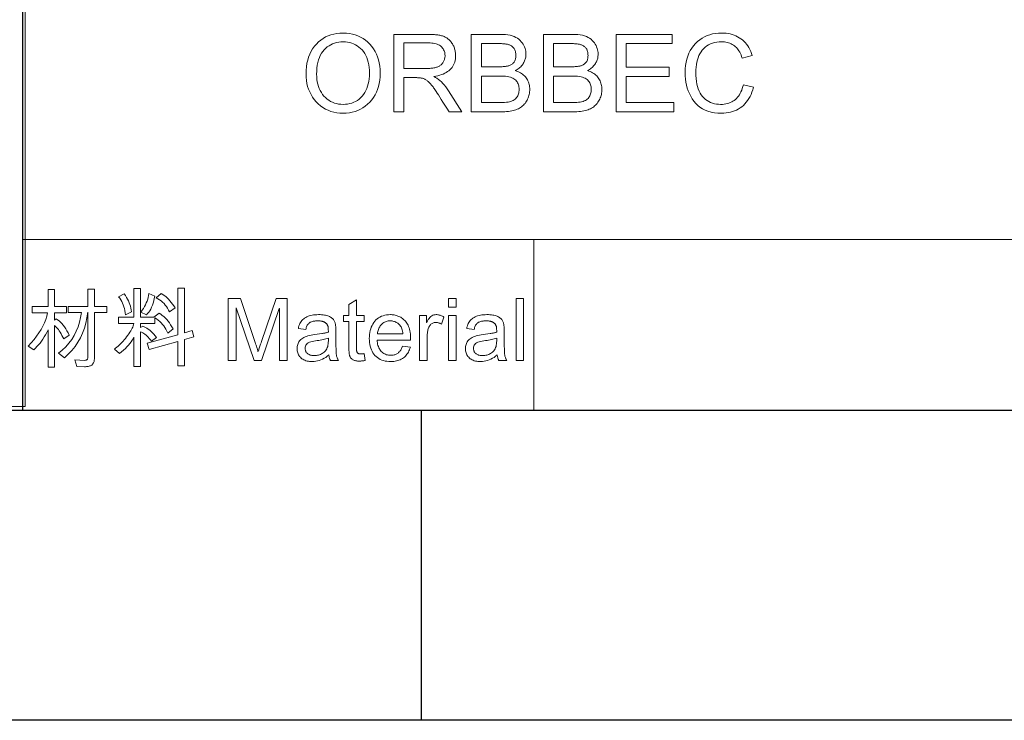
# Model space of a CAD drawing. Header units: millimetres. Extents: x 3489 to 4105, y -1201 to -766.
# Tile 4 of 55: x 3777 to 3843, y -1201 to -1154. Entities that reach past the tile are written whole.
import ezdxf

# ---------------------------------------------------------------- set-up
doc = ezdxf.new("R2010")
doc.units = ezdxf.units.MM

msp = doc.modelspace()

# ---------------------------------------------------------------- linework, layer by layer
at = {"color": 7, "lineweight": 25}
for p, q in [((3777.529, -1180.322), (3777.529, -1111.893)), ((3510.097, -1180.322), (4084.422, -1180.322)), ((4105.158, -1201.058), (3489.361, -1201.058))]:
    msp.add_line(p, q, dxfattribs=at)
at = {"color": 7, "lineweight": 13}
for p, q in [((3777.694, -1116.909), (3777.694, -1180.074)), ((3777.529, -1134.703), (3777.529, -1180.322)), ((3777.529, -1168.917), (4084.422, -1168.917)), ((3692.885, -1180.074), (3777.694, -1180.074)), ((3777.529, -1180.322), (4084.422, -1180.322)), ((3777.529, -1180.322), (4084.422, -1180.322))]:
    msp.add_line(p, q, dxfattribs=at)
at = {"color": 3, "lineweight": 13, "ltscale": 0.0125}
for p, q in [((3777.529, -1158.86), (3777.529, -1157.824)), ((3777.529, -1170.308), (3777.529, -1169.271))]:
    msp.add_line(p, q, dxfattribs=at)
at = {"color": 7, "lineweight": 13, "ltscale": 0.1375}
msp.add_line((3811.743, -1168.917), (3811.743, -1180.322), dxfattribs=at)
at = {"color": 7, "lineweight": 25, "ltscale": 0.25}
msp.add_line((3804.219, -1180.34), (3804.219, -1201.076), dxfattribs=at)
at = {"color": 7, "lineweight": 13}
for points in [[(3798.985, -1155.095), (3799.199, -1155.103), (3799.405, -1155.125), (3799.603, -1155.162), (3799.793, -1155.214), (3799.975, -1155.28), (3800.15, -1155.361), (3800.316, -1155.458), (3800.474, -1155.568), (3800.625, -1155.694), (3800.767, -1155.834), (3800.899, -1155.987), (3801.017, -1156.149), (3801.121, -1156.32), (3801.211, -1156.501), (3801.287, -1156.691), (3801.35, -1156.891), (3801.398, -1157.1), (3801.433, -1157.318), (3801.454, -1157.546), (3801.461, -1157.783), (3801.454, -1158.019), (3801.433, -1158.246), (3801.398, -1158.464), (3801.349, -1158.672), (3801.286, -1158.871), (3801.21, -1159.06), (3801.119, -1159.24), (3801.015, -1159.41), (3800.896, -1159.571), (3800.764, -1159.722), (3800.621, -1159.862), (3800.47, -1159.987), (3800.311, -1160.097), (3800.145, -1160.192), (3799.971, -1160.273), (3799.789, -1160.339), (3799.6, -1160.39), (3799.403, -1160.427), (3799.198, -1160.449), (3798.985, -1160.456), (3798.765, -1160.449), (3798.554, -1160.426), (3798.352, -1160.388), (3798.159, -1160.335), (3797.974, -1160.266), (3797.798, -1160.182), (3797.631, -1160.084), (3797.472, -1159.97), (3797.323, -1159.84), (3797.182, -1159.696), (3797.052, -1159.541), (3796.936, -1159.378), (3796.834, -1159.21), (3796.745, -1159.034), (3796.67, -1158.852), (3796.608, -1158.663), (3796.561, -1158.467), (3796.527, -1158.264), (3796.506, -1158.055), (3796.499, -1157.839), (3796.506, -1157.59), (3796.527, -1157.351), (3796.561, -1157.122), (3796.61, -1156.905), (3796.672, -1156.699), (3796.748, -1156.503), (3796.838, -1156.318), (3796.942, -1156.144), (3797.059, -1155.981), (3797.191, -1155.829), (3797.333, -1155.69), (3797.484, -1155.565), (3797.642, -1155.455), (3797.81, -1155.36), (3797.985, -1155.279), (3798.168, -1155.213), (3798.36, -1155.161), (3798.56, -1155.125), (3798.769, -1155.103)], [(3806.942, -1160.368), (3806.079, -1160.368), (3805.93, -1160.133), (3805.792, -1159.916), (3805.667, -1159.719), (3805.553, -1159.54), (3805.451, -1159.38), (3805.361, -1159.239), (3805.282, -1159.118), (3805.215, -1159.014), (3805.16, -1158.93), (3805.117, -1158.865), (3805.079, -1158.81), (3805.041, -1158.756), (3805.003, -1158.704), (3804.964, -1158.654), (3804.925, -1158.605), (3804.885, -1158.558), (3804.845, -1158.513), (3804.805, -1158.469), (3804.764, -1158.427), (3804.723, -1158.386), (3804.681, -1158.347), (3804.641, -1158.312), (3804.601, -1158.279), (3804.561, -1158.249), (3804.522, -1158.223), (3804.483, -1158.199), (3804.445, -1158.178), (3804.407, -1158.16), (3804.37, -1158.145), (3804.334, -1158.133), (3804.296, -1158.123), (3804.256, -1158.114), (3804.214, -1158.106), (3804.169, -1158.099), (3804.122, -1158.093), (3804.072, -1158.088), (3804.021, -1158.085), (3803.966, -1158.082), (3803.91, -1158.08), (3803.851, -1158.08), (3803.059, -1158.08), (3803.059, -1160.368), (3802.373, -1160.368), (3802.373, -1155.184), (3804.668, -1155.184), (3804.76, -1155.184), (3804.85, -1155.186), (3804.936, -1155.189), (3805.02, -1155.193), (3805.1, -1155.199), (3805.177, -1155.205), (3805.252, -1155.213), (3805.323, -1155.222), (3805.391, -1155.232), (3805.456, -1155.244), (3805.519, -1155.257), (3805.581, -1155.273), (3805.64, -1155.292), (3805.699, -1155.313), (3805.755, -1155.337), (3805.81, -1155.364), (3805.864, -1155.393), (3805.916, -1155.425), (3805.966, -1155.46), (3806.015, -1155.497), (3806.062, -1155.536), (3806.107, -1155.578), (3806.149, -1155.621), (3806.19, -1155.667), (3806.228, -1155.715), (3806.264, -1155.764), (3806.297, -1155.816), (3806.329, -1155.87), (3806.358, -1155.925), (3806.385, -1155.983), (3806.409, -1156.042), (3806.431, -1156.102), (3806.45, -1156.162), (3806.467, -1156.223), (3806.481, -1156.284), (3806.493, -1156.347), (3806.502, -1156.409), (3806.509, -1156.473), (3806.512, -1156.537), (3806.514, -1156.602), (3806.51, -1156.717), (3806.499, -1156.827), (3806.48, -1156.933), (3806.454, -1157.035), (3806.421, -1157.131), (3806.38, -1157.223), (3806.332, -1157.311), (3806.276, -1157.394), (3806.213, -1157.472), (3806.142, -1157.546), (3806.065, -1157.615), (3805.98, -1157.678), (3805.889, -1157.737), (3805.791, -1157.79), (3805.686, -1157.838), (3805.575, -1157.88), (3805.456, -1157.918), (3805.331, -1157.95), (3805.199, -1157.977), (3805.06, -1157.999), (3805.06, -1158.013), (3805.164, -1158.064), (3805.266, -1158.124), (3805.366, -1158.194), (3805.466, -1158.274), (3805.564, -1158.364), (3805.661, -1158.463), (3805.757, -1158.572), (3805.851, -1158.691), (3805.944, -1158.819), (3806.036, -1158.957)], [(3810.506, -1157.61), (3810.601, -1157.641), (3810.691, -1157.676), (3810.777, -1157.715), (3810.857, -1157.758), (3810.933, -1157.805), (3811.003, -1157.855), (3811.069, -1157.908), (3811.129, -1157.966), (3811.185, -1158.027), (3811.236, -1158.092), (3811.282, -1158.16), (3811.323, -1158.23), (3811.36, -1158.302), (3811.391, -1158.376), (3811.418, -1158.452), (3811.44, -1158.53), (3811.457, -1158.609), (3811.469, -1158.691), (3811.476, -1158.775), (3811.478, -1158.861), (3811.476, -1158.948), (3811.47, -1159.033), (3811.459, -1159.116), (3811.443, -1159.198), (3811.424, -1159.279), (3811.399, -1159.358), (3811.371, -1159.436), (3811.338, -1159.512), (3811.301, -1159.587), (3811.259, -1159.661), (3811.214, -1159.731), (3811.164, -1159.799), (3811.111, -1159.862), (3811.054, -1159.921), (3810.994, -1159.977), (3810.93, -1160.028), (3810.862, -1160.076), (3810.791, -1160.12), (3810.716, -1160.16), (3810.637, -1160.196), (3810.553, -1160.229), (3810.464, -1160.258), (3810.369, -1160.284), (3810.268, -1160.306), (3810.162, -1160.325), (3810.05, -1160.34), (3809.932, -1160.352), (3809.809, -1160.361), (3809.679, -1160.366), (3809.544, -1160.368), (3807.56, -1160.368), (3807.56, -1155.184), (3809.505, -1155.184), (3809.689, -1155.188), (3809.861, -1155.2), (3810.022, -1155.221), (3810.171, -1155.249), (3810.31, -1155.286), (3810.438, -1155.331), (3810.554, -1155.385), (3810.659, -1155.446), (3810.754, -1155.516), (3810.837, -1155.594), (3810.91, -1155.677), (3810.976, -1155.762), (3811.034, -1155.848), (3811.084, -1155.937), (3811.127, -1156.027), (3811.162, -1156.119), (3811.189, -1156.213), (3811.208, -1156.309), (3811.22, -1156.407), (3811.224, -1156.506), (3811.222, -1156.574), (3811.217, -1156.64), (3811.208, -1156.705), (3811.195, -1156.77), (3811.179, -1156.833), (3811.16, -1156.895), (3811.136, -1156.956), (3811.11, -1157.017), (3811.079, -1157.076), (3811.045, -1157.134), (3811.008, -1157.191), (3810.967, -1157.245), (3810.922, -1157.298), (3810.873, -1157.348), (3810.821, -1157.397), (3810.765, -1157.444), (3810.706, -1157.488), (3810.643, -1157.531), (3810.576, -1157.571)], [(3815.336, -1157.61), (3815.432, -1157.641), (3815.522, -1157.676), (3815.607, -1157.715), (3815.687, -1157.758), (3815.763, -1157.805), (3815.833, -1157.855), (3815.899, -1157.908), (3815.96, -1157.966), (3816.016, -1158.027), (3816.067, -1158.092), (3816.113, -1158.16), (3816.154, -1158.23), (3816.19, -1158.302), (3816.222, -1158.376), (3816.248, -1158.452), (3816.27, -1158.53), (3816.287, -1158.609), (3816.299, -1158.691), (3816.306, -1158.775), (3816.309, -1158.861), (3816.307, -1158.948), (3816.3, -1159.033), (3816.289, -1159.116), (3816.274, -1159.198), (3816.254, -1159.279), (3816.23, -1159.358), (3816.201, -1159.436), (3816.168, -1159.512), (3816.131, -1159.587), (3816.09, -1159.661), (3816.044, -1159.731), (3815.995, -1159.799), (3815.941, -1159.862), (3815.885, -1159.921), (3815.824, -1159.977), (3815.76, -1160.028), (3815.693, -1160.076), (3815.621, -1160.12), (3815.546, -1160.16), (3815.467, -1160.196), (3815.384, -1160.229), (3815.295, -1160.258), (3815.2, -1160.284), (3815.099, -1160.306), (3814.992, -1160.325), (3814.88, -1160.34), (3814.762, -1160.352), (3814.639, -1160.361), (3814.51, -1160.366), (3814.375, -1160.368), (3812.391, -1160.368), (3812.391, -1155.184), (3814.336, -1155.184), (3814.519, -1155.188), (3814.691, -1155.2), (3814.852, -1155.221), (3815.002, -1155.249), (3815.141, -1155.286), (3815.268, -1155.331), (3815.385, -1155.385), (3815.49, -1155.446), (3815.584, -1155.516), (3815.667, -1155.594), (3815.741, -1155.677), (3815.806, -1155.762), (3815.864, -1155.848), (3815.915, -1155.937), (3815.957, -1156.027), (3815.992, -1156.119), (3816.019, -1156.213), (3816.039, -1156.309), (3816.05, -1156.407), (3816.054, -1156.506), (3816.052, -1156.574), (3816.047, -1156.64), (3816.038, -1156.705), (3816.026, -1156.77), (3816.01, -1156.833), (3815.99, -1156.895), (3815.967, -1156.956), (3815.94, -1157.017), (3815.91, -1157.076), (3815.876, -1157.134), (3815.838, -1157.191), (3815.797, -1157.245), (3815.752, -1157.298), (3815.704, -1157.348), (3815.652, -1157.397), (3815.596, -1157.444), (3815.536, -1157.488), (3815.473, -1157.531), (3815.407, -1157.571)], [(3821.129, -1160.368), (3817.257, -1160.368), (3817.257, -1155.184), (3821.008, -1155.184), (3821.008, -1155.799), (3817.943, -1155.799), (3817.943, -1157.383), (3820.81, -1157.383), (3820.81, -1157.999), (3817.943, -1157.999), (3817.943, -1159.753), (3821.129, -1159.753)], [(3826.461, -1158.723), (3826.412, -1158.894), (3826.357, -1159.055), (3826.295, -1159.208), (3826.226, -1159.351), (3826.15, -1159.486), (3826.068, -1159.612), (3825.979, -1159.729), (3825.883, -1159.837), (3825.78, -1159.936), (3825.671, -1160.027), (3825.556, -1160.108), (3825.436, -1160.181), (3825.312, -1160.246), (3825.184, -1160.302), (3825.051, -1160.349), (3824.913, -1160.387), (3824.771, -1160.418), (3824.625, -1160.439), (3824.474, -1160.452), (3824.318, -1160.456), (3824.071, -1160.448), (3823.837, -1160.424), (3823.617, -1160.384), (3823.41, -1160.329), (3823.218, -1160.257), (3823.039, -1160.169), (3822.875, -1160.065), (3822.724, -1159.946), (3822.587, -1159.81), (3822.463, -1159.659), (3822.353, -1159.496), (3822.254, -1159.327), (3822.167, -1159.151), (3822.091, -1158.969), (3822.027, -1158.781), (3821.975, -1158.585), (3821.934, -1158.384), (3821.905, -1158.176), (3821.888, -1157.961), (3821.882, -1157.74), (3821.889, -1157.498), (3821.909, -1157.266), (3821.943, -1157.044), (3821.991, -1156.834), (3822.053, -1156.634), (3822.128, -1156.445), (3822.217, -1156.267), (3822.32, -1156.1), (3822.436, -1155.943), (3822.566, -1155.797), (3822.707, -1155.664), (3822.855, -1155.545), (3823.012, -1155.439), (3823.176, -1155.348), (3823.348, -1155.271), (3823.528, -1155.208), (3823.715, -1155.159), (3823.911, -1155.123), (3824.114, -1155.102), (3824.325, -1155.095), (3824.474, -1155.099), (3824.619, -1155.111), (3824.76, -1155.13), (3824.896, -1155.157), (3825.027, -1155.192), (3825.154, -1155.234), (3825.277, -1155.284), (3825.396, -1155.342), (3825.51, -1155.408), (3825.62, -1155.481), (3825.724, -1155.561), (3825.822, -1155.649), (3825.913, -1155.744), (3825.998, -1155.846), (3826.077, -1155.956), (3826.149, -1156.072), (3826.214, -1156.195), (3826.274, -1156.326), (3826.326, -1156.464), (3826.373, -1156.609), (3825.701, -1156.768), (3825.665, -1156.662), (3825.626, -1156.562), (3825.583, -1156.468), (3825.537, -1156.378), (3825.487, -1156.294), (3825.433, -1156.216), (3825.377, -1156.142), (3825.316, -1156.074), (3825.252, -1156.012), (3825.185, -1155.955), (3825.114, -1155.903), (3825.039, -1155.857), (3824.961, -1155.816), (3824.88, -1155.78), (3824.795, -1155.75), (3824.706, -1155.726), (3824.614, -1155.707), (3824.519, -1155.693), (3824.42, -1155.685), (3824.318, -1155.682), (3824.153, -1155.688), (3823.995, -1155.705), (3823.846, -1155.733), (3823.705, -1155.772), (3823.572, -1155.822), (3823.447, -1155.883), (3823.331, -1155.955), (3823.223, -1156.039), (3823.123, -1156.134), (3823.031, -1156.239), (3822.948, -1156.355), (3822.873, -1156.477), (3822.807, -1156.608), (3822.75, -1156.746), (3822.702, -1156.891), (3822.663, -1157.045), (3822.632, -1157.205), (3822.61, -1157.374), (3822.597, -1157.55), (3822.593, -1157.733), (3822.597, -1157.944), (3822.611, -1158.144), (3822.634, -1158.333), (3822.666, -1158.51), (3822.708, -1158.677), (3822.759, -1158.832), (3822.819, -1158.976), (3822.888, -1159.109), (3822.966, -1159.231), (3823.054, -1159.342), (3823.149, -1159.442), (3823.25, -1159.532), (3823.356, -1159.611), (3823.468, -1159.68), (3823.586, -1159.737), (3823.709, -1159.785), (3823.838, -1159.822), (3823.972, -1159.848), (3824.112, -1159.864), (3824.258, -1159.869), (3824.377, -1159.866), (3824.492, -1159.856), (3824.602, -1159.84), (3824.708, -1159.817), (3824.809, -1159.787), (3824.906, -1159.751), (3824.998, -1159.708), (3825.085, -1159.659), (3825.168, -1159.603), (3825.246, -1159.54), (3825.32, -1159.471), (3825.389, -1159.395), (3825.454, -1159.313), (3825.514, -1159.224), (3825.57, -1159.128), (3825.62, -1159.026), (3825.667, -1158.917), (3825.709, -1158.801), (3825.746, -1158.679), (3825.779, -1158.55)], [(3798.978, -1159.869), (3799.133, -1159.864), (3799.282, -1159.847), (3799.424, -1159.82), (3799.561, -1159.781), (3799.692, -1159.731), (3799.817, -1159.671), (3799.936, -1159.599), (3800.049, -1159.516), (3800.156, -1159.422), (3800.256, -1159.318), (3800.35, -1159.203), (3800.433, -1159.08), (3800.507, -1158.948), (3800.57, -1158.807), (3800.625, -1158.658), (3800.669, -1158.5), (3800.704, -1158.334), (3800.729, -1158.159), (3800.744, -1157.975), (3800.75, -1157.783), (3800.745, -1157.585), (3800.73, -1157.397), (3800.705, -1157.218), (3800.67, -1157.048), (3800.625, -1156.888), (3800.57, -1156.737), (3800.505, -1156.596), (3800.429, -1156.463), (3800.344, -1156.341), (3800.249, -1156.227), (3800.147, -1156.123), (3800.039, -1156.031), (3799.926, -1155.949), (3799.808, -1155.878), (3799.685, -1155.819), (3799.557, -1155.77), (3799.423, -1155.731), (3799.285, -1155.704), (3799.141, -1155.688), (3798.992, -1155.682), (3798.839, -1155.688), (3798.692, -1155.704), (3798.55, -1155.73), (3798.414, -1155.768), (3798.283, -1155.816), (3798.158, -1155.875), (3798.038, -1155.944), (3797.924, -1156.024), (3797.815, -1156.115), (3797.712, -1156.216), (3797.617, -1156.329), (3797.531, -1156.453), (3797.456, -1156.588), (3797.391, -1156.735), (3797.336, -1156.893), (3797.29, -1157.062), (3797.255, -1157.243), (3797.23, -1157.435), (3797.215, -1157.639), (3797.21, -1157.854), (3797.215, -1158.03), (3797.23, -1158.2), (3797.254, -1158.364), (3797.289, -1158.52), (3797.333, -1158.669), (3797.387, -1158.812), (3797.451, -1158.947), (3797.525, -1159.076), (3797.608, -1159.197), (3797.702, -1159.312), (3797.803, -1159.418), (3797.91, -1159.513), (3798.023, -1159.596), (3798.142, -1159.669), (3798.266, -1159.73), (3798.397, -1159.78), (3798.534, -1159.819), (3798.676, -1159.847), (3798.824, -1159.864)], [(3803.059, -1157.465), (3804.53, -1157.465), (3804.617, -1157.464), (3804.701, -1157.462), (3804.781, -1157.458), (3804.857, -1157.452), (3804.929, -1157.446), (3804.998, -1157.437), (3805.063, -1157.427), (3805.124, -1157.416), (3805.182, -1157.403), (3805.235, -1157.389), (3805.286, -1157.372), (3805.335, -1157.352), (3805.382, -1157.33), (3805.427, -1157.305), (3805.469, -1157.277), (3805.51, -1157.246), (3805.548, -1157.212), (3805.584, -1157.175), (3805.619, -1157.136), (3805.651, -1157.093), (3805.68, -1157.049), (3805.707, -1157.003), (3805.73, -1156.957), (3805.75, -1156.909), (3805.768, -1156.861), (3805.782, -1156.811), (3805.792, -1156.76), (3805.8, -1156.709), (3805.805, -1156.656), (3805.806, -1156.602), (3805.804, -1156.532), (3805.796, -1156.465), (3805.783, -1156.399), (3805.765, -1156.336), (3805.742, -1156.275), (3805.714, -1156.216), (3805.68, -1156.159), (3805.641, -1156.104), (3805.597, -1156.051), (3805.548, -1156.001), (3805.493, -1155.954), (3805.432, -1155.912), (3805.363, -1155.874), (3805.288, -1155.842), (3805.206, -1155.815), (3805.118, -1155.793), (3805.022, -1155.775), (3804.92, -1155.763), (3804.812, -1155.756), (3804.696, -1155.753), (3803.059, -1155.753)], [(3808.246, -1157.355), (3809.371, -1157.355), (3809.439, -1157.355), (3809.505, -1157.353), (3809.569, -1157.351), (3809.63, -1157.349), (3809.69, -1157.345), (3809.747, -1157.341), (3809.801, -1157.336), (3809.854, -1157.33), (3809.904, -1157.323), (3809.953, -1157.316), (3809.999, -1157.307), (3810.044, -1157.295), (3810.089, -1157.281), (3810.132, -1157.265), (3810.174, -1157.245), (3810.215, -1157.224), (3810.255, -1157.199), (3810.294, -1157.172), (3810.331, -1157.143), (3810.368, -1157.111), (3810.402, -1157.076), (3810.433, -1157.037), (3810.46, -1156.995), (3810.483, -1156.949), (3810.503, -1156.899), (3810.52, -1156.845), (3810.532, -1156.788), (3810.541, -1156.727), (3810.547, -1156.663), (3810.548, -1156.595), (3810.547, -1156.523), (3810.541, -1156.455), (3810.532, -1156.391), (3810.519, -1156.331), (3810.503, -1156.275), (3810.483, -1156.223), (3810.459, -1156.174), (3810.432, -1156.13), (3810.401, -1156.089), (3810.366, -1156.052), (3810.329, -1156.018), (3810.291, -1155.987), (3810.251, -1155.959), (3810.209, -1155.934), (3810.167, -1155.911), (3810.122, -1155.891), (3810.077, -1155.874), (3810.03, -1155.859), (3809.981, -1155.847), (3809.931, -1155.838), (3809.879, -1155.831), (3809.825, -1155.824), (3809.767, -1155.818), (3809.706, -1155.813), (3809.643, -1155.809), (3809.576, -1155.805), (3809.507, -1155.803), (3809.435, -1155.801), (3809.36, -1155.799), (3809.282, -1155.799), (3808.246, -1155.799)], [(3813.077, -1157.355), (3814.201, -1157.355), (3814.269, -1157.355), (3814.335, -1157.353), (3814.399, -1157.351), (3814.461, -1157.349), (3814.52, -1157.345), (3814.577, -1157.341), (3814.632, -1157.336), (3814.684, -1157.33), (3814.735, -1157.323), (3814.783, -1157.316), (3814.829, -1157.307), (3814.875, -1157.295), (3814.919, -1157.281), (3814.962, -1157.265), (3815.004, -1157.245), (3815.045, -1157.224), (3815.085, -1157.199), (3815.124, -1157.172), (3815.162, -1157.143), (3815.198, -1157.111), (3815.233, -1157.076), (3815.263, -1157.037), (3815.29, -1156.995), (3815.314, -1156.949), (3815.334, -1156.899), (3815.35, -1156.845), (3815.363, -1156.788), (3815.372, -1156.727), (3815.377, -1156.663), (3815.379, -1156.595), (3815.377, -1156.523), (3815.372, -1156.455), (3815.362, -1156.391), (3815.35, -1156.331), (3815.333, -1156.275), (3815.313, -1156.223), (3815.29, -1156.174), (3815.262, -1156.13), (3815.231, -1156.089), (3815.197, -1156.052), (3815.16, -1156.018), (3815.121, -1155.987), (3815.081, -1155.959), (3815.04, -1155.934), (3814.997, -1155.911), (3814.953, -1155.891), (3814.907, -1155.874), (3814.86, -1155.859), (3814.812, -1155.847), (3814.762, -1155.838), (3814.71, -1155.831), (3814.655, -1155.824), (3814.597, -1155.818), (3814.537, -1155.813), (3814.473, -1155.809), (3814.407, -1155.805), (3814.338, -1155.803), (3814.266, -1155.801), (3814.191, -1155.799), (3814.113, -1155.799), (3813.077, -1155.799)], [(3808.246, -1159.753), (3809.537, -1159.753), (3809.671, -1159.75), (3809.797, -1159.743), (3809.915, -1159.731), (3810.024, -1159.715), (3810.124, -1159.693), (3810.216, -1159.667), (3810.299, -1159.636), (3810.374, -1159.601), (3810.441, -1159.561), (3810.499, -1159.516), (3810.55, -1159.466), (3810.596, -1159.414), (3810.636, -1159.357), (3810.671, -1159.297), (3810.7, -1159.234), (3810.725, -1159.166), (3810.743, -1159.096), (3810.757, -1159.021), (3810.765, -1158.943), (3810.768, -1158.861), (3810.765, -1158.779), (3810.756, -1158.7), (3810.742, -1158.626), (3810.722, -1158.554), (3810.696, -1158.487), (3810.665, -1158.423), (3810.627, -1158.363), (3810.584, -1158.307), (3810.536, -1158.254), (3810.481, -1158.205), (3810.419, -1158.161), (3810.348, -1158.121), (3810.268, -1158.086), (3810.179, -1158.055), (3810.08, -1158.029), (3809.972, -1158.008), (3809.855, -1157.991), (3809.729, -1157.98), (3809.593, -1157.973), (3809.449, -1157.97), (3808.246, -1157.97)], [(3813.077, -1159.753), (3814.367, -1159.753), (3814.502, -1159.75), (3814.628, -1159.743), (3814.745, -1159.731), (3814.854, -1159.715), (3814.954, -1159.693), (3815.046, -1159.667), (3815.13, -1159.636), (3815.205, -1159.601), (3815.271, -1159.561), (3815.329, -1159.516), (3815.38, -1159.466), (3815.426, -1159.414), (3815.466, -1159.357), (3815.501, -1159.297), (3815.531, -1159.234), (3815.555, -1159.166), (3815.574, -1159.096), (3815.587, -1159.021), (3815.595, -1158.943), (3815.598, -1158.861), (3815.595, -1158.779), (3815.587, -1158.7), (3815.572, -1158.626), (3815.552, -1158.554), (3815.526, -1158.487), (3815.495, -1158.423), (3815.458, -1158.363), (3815.415, -1158.307), (3815.366, -1158.254), (3815.312, -1158.205), (3815.25, -1158.161), (3815.179, -1158.121), (3815.098, -1158.086), (3815.009, -1158.055), (3814.91, -1158.029), (3814.802, -1158.008), (3814.685, -1157.991), (3814.559, -1157.98), (3814.424, -1157.973), (3814.279, -1157.97), (3813.077, -1157.97)], [(3780.651, -1175.308), (3780.274, -1175.557), (3780.217, -1175.435), (3780.159, -1175.321), (3780.101, -1175.214), (3780.041, -1175.114), (3779.981, -1175.021), (3779.92, -1174.936), (3779.857, -1174.857), (3779.794, -1174.786), (3779.731, -1174.722), (3779.666, -1174.665), (3779.666, -1177.441), (3779.225, -1177.441), (3779.225, -1174.954), (3779.144, -1175.12), (3779.06, -1175.278), (3778.972, -1175.429), (3778.882, -1175.572), (3778.788, -1175.709), (3778.69, -1175.838), (3778.59, -1175.959), (3778.486, -1176.074), (3778.379, -1176.181), (3778.269, -1176.281), (3777.887, -1176.049), (3778.097, -1175.828), (3778.289, -1175.606), (3778.464, -1175.384), (3778.621, -1175.161), (3778.76, -1174.937), (3778.882, -1174.713), (3778.986, -1174.488), (3779.072, -1174.262), (3779.14, -1174.035), (3779.191, -1173.808), (3778.17, -1173.808), (3778.17, -1173.384), (3779.225, -1173.384), (3779.225, -1172.255), (3779.666, -1172.255), (3779.666, -1173.384), (3780.452, -1173.384), (3780.452, -1173.808), (3779.666, -1173.808), (3779.666, -1174.301), (3779.771, -1174.207), (3779.868, -1174.275), (3779.963, -1174.353), (3780.057, -1174.439), (3780.148, -1174.535), (3780.237, -1174.641), (3780.324, -1174.755), (3780.409, -1174.879), (3780.491, -1175.013), (3780.572, -1175.156)], [(3783.165, -1173.789), (3782.331, -1173.789), (3782.331, -1176.855), (3782.329, -1176.913), (3782.325, -1176.967), (3782.318, -1177.019), (3782.307, -1177.067), (3782.294, -1177.111), (3782.278, -1177.153), (3782.259, -1177.191), (3782.237, -1177.226), (3782.212, -1177.258), (3782.184, -1177.286), (3782.152, -1177.312), (3782.116, -1177.335), (3782.075, -1177.355), (3782.029, -1177.372), (3781.979, -1177.387), (3781.924, -1177.399), (3781.864, -1177.409), (3781.8, -1177.415), (3781.731, -1177.419), (3781.658, -1177.421), (3781.148, -1177.415), (3781.015, -1176.96), (3781.686, -1176.994), (3781.724, -1176.993), (3781.757, -1176.989), (3781.787, -1176.981), (3781.813, -1176.97), (3781.834, -1176.954), (3781.852, -1176.935), (3781.866, -1176.911), (3781.876, -1176.884), (3781.882, -1176.853), (3781.884, -1176.818), (3781.884, -1173.777), (3781.832, -1174.15), (3781.757, -1174.508), (3781.659, -1174.851), (3781.538, -1175.178), (3781.394, -1175.489), (3781.226, -1175.786), (3781.036, -1176.067), (3780.822, -1176.333), (3780.585, -1176.583), (3780.325, -1176.818), (3779.926, -1176.513), (3780.182, -1176.304), (3780.415, -1176.082), (3780.625, -1175.845), (3780.813, -1175.593), (3780.978, -1175.328), (3781.12, -1175.049), (3781.24, -1174.755), (3781.337, -1174.447), (3781.411, -1174.125), (3781.462, -1173.789), (3780.58, -1173.789), (3780.58, -1173.384), (3781.89, -1173.384), (3781.89, -1172.23), (3782.331, -1172.23), (3782.331, -1173.384), (3783.165, -1173.384)], [(3787.596, -1174.883), (3787.248, -1175.169), (3787.189, -1175.041), (3787.123, -1174.919), (3787.052, -1174.802), (3786.975, -1174.691), (3786.892, -1174.586), (3786.803, -1174.486), (3786.707, -1174.391), (3786.606, -1174.303), (3786.498, -1174.22), (3786.385, -1174.142), (3786.385, -1174.538), (3785.412, -1174.538), (3785.412, -1174.804), (3785.564, -1174.699), (3785.659, -1174.741), (3785.754, -1174.79), (3785.848, -1174.847), (3785.941, -1174.912), (3786.035, -1174.984), (3786.128, -1175.063), (3786.22, -1175.151), (3786.312, -1175.245), (3786.404, -1175.348), (3786.495, -1175.458), (3786.147, -1175.718), (3786.076, -1175.621), (3786.005, -1175.532), (3785.932, -1175.45), (3785.86, -1175.375), (3785.786, -1175.307), (3785.713, -1175.246), (3785.638, -1175.193), (3785.563, -1175.147), (3785.488, -1175.108), (3785.412, -1175.076), (3785.412, -1177.398), (3784.973, -1177.398), (3784.973, -1175.441), (3784.92, -1175.544), (3784.858, -1175.649), (3784.786, -1175.756), (3784.705, -1175.864), (3784.614, -1175.973), (3784.513, -1176.084), (3784.404, -1176.196), (3784.284, -1176.31), (3784.155, -1176.425), (3784.017, -1176.541), (3783.669, -1176.241), (3783.752, -1176.181), (3783.835, -1176.116), (3783.917, -1176.046), (3784, -1175.971), (3784.082, -1175.891), (3784.164, -1175.807), (3784.246, -1175.717), (3784.327, -1175.623), (3784.408, -1175.524), (3784.489, -1175.419), (3784.567, -1175.315), (3784.638, -1175.213), (3784.702, -1175.116), (3784.76, -1175.022), (3784.811, -1174.932), (3784.856, -1174.846), (3784.894, -1174.764), (3784.925, -1174.685), (3784.949, -1174.61), (3784.967, -1174.538), (3783.941, -1174.538), (3783.941, -1174.114), (3784.973, -1174.114), (3784.973, -1172.185), (3785.412, -1172.185), (3785.412, -1174.114), (3786.339, -1174.114), (3786.306, -1174.097), (3786.67, -1173.842), (3786.776, -1173.908), (3786.879, -1173.983), (3786.979, -1174.065), (3787.076, -1174.157), (3787.17, -1174.257), (3787.261, -1174.365), (3787.35, -1174.482), (3787.434, -1174.607), (3787.517, -1174.741)], [(3784.82, -1173.743), (3784.416, -1173.953), (3784.399, -1173.808), (3784.375, -1173.669), (3784.345, -1173.535), (3784.308, -1173.407), (3784.264, -1173.284), (3784.214, -1173.166), (3784.157, -1173.053), (3784.094, -1172.946), (3784.023, -1172.844), (3783.946, -1172.747), (3784.334, -1172.549), (3784.41, -1172.666), (3784.481, -1172.784), (3784.545, -1172.902), (3784.603, -1173.02), (3784.655, -1173.139), (3784.7, -1173.259), (3784.74, -1173.379), (3784.773, -1173.5), (3784.8, -1173.621)], [(3786.368, -1172.694), (3786.339, -1172.863), (3786.304, -1173.022), (3786.263, -1173.171), (3786.217, -1173.311), (3786.164, -1173.441), (3786.106, -1173.562), (3786.041, -1173.673), (3785.971, -1173.774), (3785.895, -1173.865), (3785.813, -1173.947), (3785.434, -1173.76), (3785.525, -1173.64), (3785.608, -1173.519), (3785.683, -1173.398), (3785.75, -1173.276), (3785.808, -1173.153), (3785.859, -1173.03), (3785.901, -1172.907), (3785.936, -1172.783), (3785.962, -1172.658), (3785.98, -1172.532)], [(3788.987, -1175.418), (3788.357, -1175.596), (3788.357, -1177.364), (3787.915, -1177.364), (3787.915, -1175.723), (3785.992, -1176.258), (3785.864, -1175.839), (3787.915, -1175.279), (3787.915, -1172.162), (3788.357, -1172.162), (3788.357, -1175.158), (3788.871, -1175.005)], [(3787.729, -1173.489), (3787.364, -1173.755), (3787.301, -1173.628), (3787.233, -1173.509), (3787.158, -1173.397), (3787.077, -1173.292), (3786.991, -1173.194), (3786.898, -1173.103), (3786.799, -1173.019), (3786.695, -1172.943), (3786.584, -1172.873), (3786.467, -1172.81), (3786.809, -1172.532), (3786.91, -1172.59), (3787.01, -1172.657), (3787.107, -1172.731), (3787.202, -1172.814), (3787.295, -1172.906), (3787.386, -1173.006), (3787.475, -1173.114), (3787.561, -1173.23), (3787.646, -1173.355)], [(3795.236, -1177.005), (3794.716, -1177.005), (3794.716, -1173.534), (3794.705, -1173.534), (3793.511, -1177.005), (3793.019, -1177.005), (3791.83, -1173.477), (3791.813, -1173.477), (3791.813, -1177.005), (3791.293, -1177.005), (3791.293, -1172.858), (3792.113, -1172.858), (3793.095, -1175.794), (3793.126, -1175.888), (3793.155, -1175.975), (3793.181, -1176.055), (3793.204, -1176.127), (3793.224, -1176.192), (3793.242, -1176.25), (3793.257, -1176.301), (3793.269, -1176.344), (3793.278, -1176.38), (3793.285, -1176.408), (3793.296, -1176.408), (3793.312, -1176.358), (3793.329, -1176.305), (3793.348, -1176.247), (3793.368, -1176.186), (3793.389, -1176.122), (3793.412, -1176.053), (3793.436, -1175.981), (3793.461, -1175.906), (3793.488, -1175.826), (3793.516, -1175.743), (3794.507, -1172.858), (3795.236, -1172.858)], [(3800.459, -1176.999), (3800.414, -1177.008), (3800.371, -1177.016), (3800.329, -1177.022), (3800.289, -1177.028), (3800.25, -1177.033), (3800.213, -1177.037), (3800.176, -1177.041), (3800.142, -1177.043), (3800.109, -1177.044), (3800.077, -1177.045), (3800.012, -1177.043), (3799.95, -1177.04), (3799.893, -1177.034), (3799.839, -1177.026), (3799.788, -1177.015), (3799.741, -1177.002), (3799.698, -1176.987), (3799.659, -1176.969), (3799.623, -1176.949), (3799.59, -1176.927), (3799.561, -1176.903), (3799.534, -1176.878), (3799.509, -1176.851), (3799.487, -1176.823), (3799.467, -1176.794), (3799.45, -1176.763), (3799.435, -1176.732), (3799.422, -1176.699), (3799.411, -1176.664), (3799.403, -1176.629), (3799.397, -1176.591), (3799.391, -1176.551), (3799.386, -1176.507), (3799.382, -1176.461), (3799.378, -1176.412), (3799.375, -1176.361), (3799.373, -1176.306), (3799.371, -1176.249), (3799.37, -1176.188), (3799.37, -1176.125), (3799.37, -1174.397), (3798.999, -1174.397), (3798.999, -1174.004), (3799.37, -1174.004), (3799.37, -1173.257), (3799.879, -1172.948), (3799.879, -1174.004), (3800.388, -1174.004), (3800.388, -1174.397), (3799.879, -1174.397), (3799.879, -1176.153), (3799.879, -1176.197), (3799.881, -1176.239), (3799.883, -1176.277), (3799.886, -1176.313), (3799.89, -1176.347), (3799.896, -1176.378), (3799.902, -1176.406), (3799.909, -1176.431), (3799.917, -1176.454), (3799.925, -1176.475), (3799.936, -1176.493), (3799.95, -1176.509), (3799.966, -1176.523), (3799.986, -1176.535), (3800.008, -1176.546), (3800.033, -1176.554), (3800.061, -1176.561), (3800.092, -1176.566), (3800.125, -1176.568), (3800.162, -1176.569), (3800.184, -1176.569), (3800.206, -1176.568), (3800.228, -1176.567), (3800.251, -1176.566), (3800.273, -1176.564), (3800.296, -1176.561), (3800.319, -1176.558), (3800.342, -1176.555), (3800.365, -1176.551), (3800.388, -1176.547)], [(3806.558, -1173.435), (3806.049, -1173.435), (3806.049, -1172.858), (3806.558, -1172.858)], [(3811.067, -1177.005), (3810.558, -1177.005), (3810.558, -1172.858), (3811.067, -1172.858)], [(3798.668, -1177.005), (3798.133, -1177.005), (3798.119, -1176.976), (3798.106, -1176.945), (3798.093, -1176.912), (3798.081, -1176.878), (3798.07, -1176.842), (3798.06, -1176.804), (3798.051, -1176.764), (3798.043, -1176.723), (3798.035, -1176.679), (3798.029, -1176.634), (3797.925, -1176.718), (3797.821, -1176.793), (3797.714, -1176.859), (3797.606, -1176.917), (3797.496, -1176.965), (3797.385, -1177.005), (3797.272, -1177.036), (3797.157, -1177.058), (3797.04, -1177.071), (3796.922, -1177.076), (3796.829, -1177.073), (3796.74, -1177.066), (3796.655, -1177.054), (3796.574, -1177.038), (3796.497, -1177.016), (3796.424, -1176.99), (3796.356, -1176.959), (3796.291, -1176.924), (3796.23, -1176.883), (3796.173, -1176.838), (3796.121, -1176.789), (3796.074, -1176.737), (3796.033, -1176.682), (3795.997, -1176.624), (3795.967, -1176.562), (3795.942, -1176.498), (3795.923, -1176.431), (3795.909, -1176.36), (3795.901, -1176.287), (3795.898, -1176.21), (3795.901, -1176.137), (3795.909, -1176.066), (3795.922, -1175.998), (3795.941, -1175.932), (3795.965, -1175.87), (3795.994, -1175.809), (3796.028, -1175.752), (3796.068, -1175.697), (3796.113, -1175.644), (3796.163, -1175.595), (3796.22, -1175.548), (3796.284, -1175.505), (3796.357, -1175.464), (3796.437, -1175.427), (3796.525, -1175.394), (3796.62, -1175.363), (3796.724, -1175.336), (3796.835, -1175.312), (3796.954, -1175.291), (3797.081, -1175.274), (3797.556, -1175.203), (3797.608, -1175.194), (3797.659, -1175.185), (3797.707, -1175.176), (3797.754, -1175.166), (3797.799, -1175.156), (3797.842, -1175.145), (3797.883, -1175.134), (3797.922, -1175.122), (3797.959, -1175.111), (3797.995, -1175.098), (3797.994, -1175.054), (3797.994, -1175.012), (3797.993, -1174.973), (3797.992, -1174.936), (3797.991, -1174.903), (3797.99, -1174.872), (3797.988, -1174.843), (3797.986, -1174.818), (3797.983, -1174.795), (3797.981, -1174.774), (3797.977, -1174.755), (3797.973, -1174.736), (3797.967, -1174.717), (3797.96, -1174.697), (3797.953, -1174.678), (3797.944, -1174.658), (3797.934, -1174.638), (3797.923, -1174.618), (3797.91, -1174.598), (3797.897, -1174.578), (3797.882, -1174.558), (3797.866, -1174.539), (3797.848, -1174.52), (3797.828, -1174.503), (3797.807, -1174.486), (3797.784, -1174.47), (3797.759, -1174.455), (3797.733, -1174.44), (3797.705, -1174.427), (3797.675, -1174.414), (3797.643, -1174.402), (3797.61, -1174.391), (3797.574, -1174.382), (3797.536, -1174.374), (3797.496, -1174.367), (3797.454, -1174.361), (3797.41, -1174.357), (3797.364, -1174.354), (3797.315, -1174.352), (3797.265, -1174.351), (3797.201, -1174.353), (3797.139, -1174.356), (3797.08, -1174.362), (3797.024, -1174.371), (3796.971, -1174.382), (3796.92, -1174.395), (3796.873, -1174.411), (3796.828, -1174.429), (3796.785, -1174.45), (3796.746, -1174.473), (3796.709, -1174.5), (3796.674, -1174.53), (3796.642, -1174.565), (3796.612, -1174.604), (3796.585, -1174.647), (3796.56, -1174.694), (3796.537, -1174.746), (3796.517, -1174.802), (3796.499, -1174.862), (3796.484, -1174.926), (3795.986, -1174.861), (3796.005, -1174.771), (3796.029, -1174.685), (3796.058, -1174.605), (3796.093, -1174.528), (3796.133, -1174.457), (3796.177, -1174.39), (3796.227, -1174.327), (3796.282, -1174.27), (3796.342, -1174.216), (3796.408, -1174.168), (3796.478, -1174.124), (3796.554, -1174.084), (3796.634, -1174.049), (3796.72, -1174.019), (3796.811, -1173.994), (3796.907, -1173.973), (3797.008, -1173.956), (3797.114, -1173.945), (3797.225, -1173.938), (3797.341, -1173.936), (3797.446, -1173.937), (3797.546, -1173.942), (3797.64, -1173.95), (3797.727, -1173.961), (3797.81, -1173.976), (3797.886, -1173.993), (3797.957, -1174.014), (3798.022, -1174.038), (3798.081, -1174.065), (3798.135, -1174.095), (3798.183, -1174.128), (3798.228, -1174.162), (3798.269, -1174.197), (3798.306, -1174.234), (3798.339, -1174.272), (3798.368, -1174.311), (3798.394, -1174.352), (3798.415, -1174.394), (3798.432, -1174.437), (3798.446, -1174.482), (3798.457, -1174.528), (3798.467, -1174.577), (3798.475, -1174.629), (3798.483, -1174.683), (3798.489, -1174.74), (3798.495, -1174.8), (3798.499, -1174.862), (3798.502, -1174.927), (3798.503, -1174.994), (3798.504, -1175.064), (3798.504, -1175.749), (3798.504, -1175.87), (3798.505, -1175.983), (3798.506, -1176.087), (3798.508, -1176.183), (3798.51, -1176.271), (3798.513, -1176.351), (3798.516, -1176.423), (3798.519, -1176.486), (3798.523, -1176.541), (3798.528, -1176.588), (3798.534, -1176.63), (3798.541, -1176.673), (3798.551, -1176.715), (3798.562, -1176.757), (3798.575, -1176.799), (3798.59, -1176.84), (3798.607, -1176.882), (3798.625, -1176.923), (3798.646, -1176.964)], [(3803.505, -1175.633), (3801.256, -1175.633), (3801.265, -1175.73), (3801.278, -1175.823), (3801.295, -1175.911), (3801.317, -1175.994), (3801.343, -1176.072), (3801.374, -1176.146), (3801.409, -1176.215), (3801.448, -1176.279), (3801.492, -1176.339), (3801.541, -1176.394), (3801.593, -1176.444), (3801.647, -1176.489), (3801.704, -1176.528), (3801.763, -1176.562), (3801.825, -1176.591), (3801.89, -1176.615), (3801.957, -1176.633), (3802.026, -1176.647), (3802.098, -1176.654), (3802.173, -1176.657), (3802.23, -1176.655), (3802.286, -1176.651), (3802.339, -1176.643), (3802.391, -1176.632), (3802.441, -1176.618), (3802.489, -1176.602), (3802.535, -1176.581), (3802.579, -1176.558), (3802.622, -1176.532), (3802.662, -1176.503), (3802.701, -1176.47), (3802.738, -1176.435), (3802.773, -1176.396), (3802.806, -1176.354), (3802.837, -1176.309), (3802.866, -1176.261), (3802.894, -1176.21), (3802.919, -1176.156), (3802.943, -1176.098), (3802.965, -1176.037), (3803.488, -1176.103), (3803.461, -1176.194), (3803.429, -1176.282), (3803.393, -1176.365), (3803.353, -1176.443), (3803.308, -1176.518), (3803.259, -1176.588), (3803.206, -1176.653), (3803.149, -1176.715), (3803.087, -1176.771), (3803.022, -1176.824), (3802.952, -1176.872), (3802.879, -1176.915), (3802.803, -1176.952), (3802.723, -1176.985), (3802.64, -1177.013), (3802.553, -1177.035), (3802.463, -1177.053), (3802.37, -1177.066), (3802.273, -1177.073), (3802.173, -1177.076), (3802.041, -1177.072), (3801.914, -1177.059), (3801.794, -1177.038), (3801.679, -1177.009), (3801.571, -1176.972), (3801.468, -1176.927), (3801.371, -1176.873), (3801.28, -1176.81), (3801.195, -1176.74), (3801.116, -1176.661), (3801.044, -1176.575), (3800.979, -1176.483), (3800.922, -1176.385), (3800.873, -1176.281), (3800.831, -1176.171), (3800.797, -1176.054), (3800.77, -1175.932), (3800.751, -1175.804), (3800.74, -1175.669), (3800.736, -1175.528), (3800.74, -1175.389), (3800.751, -1175.255), (3800.769, -1175.126), (3800.795, -1175.003), (3800.828, -1174.885), (3800.869, -1174.773), (3800.917, -1174.666), (3800.972, -1174.564), (3801.035, -1174.468), (3801.105, -1174.377), (3801.182, -1174.293), (3801.265, -1174.218), (3801.354, -1174.152), (3801.449, -1174.094), (3801.55, -1174.046), (3801.657, -1174.006), (3801.77, -1173.975), (3801.889, -1173.953), (3802.014, -1173.94), (3802.145, -1173.936), (3802.21, -1173.937), (3802.275, -1173.941), (3802.339, -1173.949), (3802.403, -1173.959), (3802.467, -1173.972), (3802.53, -1173.988), (3802.592, -1174.006), (3802.654, -1174.028), (3802.716, -1174.052), (3802.777, -1174.08), (3802.837, -1174.111), (3802.895, -1174.146), (3802.951, -1174.185), (3803.006, -1174.228), (3803.058, -1174.275), (3803.109, -1174.326), (3803.158, -1174.381), (3803.205, -1174.44), (3803.25, -1174.503), (3803.293, -1174.571), (3803.334, -1174.644), (3803.37, -1174.724), (3803.401, -1174.812), (3803.429, -1174.907), (3803.452, -1175.01), (3803.471, -1175.119), (3803.486, -1175.237), (3803.497, -1175.361), (3803.503, -1175.494)], [(3805.737, -1174.097), (3805.562, -1174.566), (3805.524, -1174.545), (3805.487, -1174.527), (3805.449, -1174.51), (3805.412, -1174.496), (3805.375, -1174.484), (3805.338, -1174.474), (3805.301, -1174.466), (3805.264, -1174.461), (3805.228, -1174.457), (3805.191, -1174.456), (3805.136, -1174.459), (3805.083, -1174.466), (3805.032, -1174.479), (3804.985, -1174.497), (3804.94, -1174.52), (3804.898, -1174.548), (3804.859, -1174.582), (3804.823, -1174.62), (3804.789, -1174.664), (3804.759, -1174.712), (3804.731, -1174.765), (3804.706, -1174.823), (3804.684, -1174.884), (3804.664, -1174.95), (3804.648, -1175.019), (3804.635, -1175.093), (3804.625, -1175.171), (3804.617, -1175.253), (3804.613, -1175.339), (3804.611, -1175.429), (3804.611, -1177.005), (3804.102, -1177.005), (3804.102, -1174.004), (3804.566, -1174.004), (3804.566, -1174.456), (3804.578, -1174.456), (3804.628, -1174.357), (3804.681, -1174.269), (3804.737, -1174.191), (3804.796, -1174.123), (3804.858, -1174.066), (3804.923, -1174.019), (3804.992, -1173.982), (3805.063, -1173.956), (3805.137, -1173.941), (3805.214, -1173.936), (3805.266, -1173.937), (3805.318, -1173.942), (3805.37, -1173.95), (3805.423, -1173.961), (3805.475, -1173.976), (3805.527, -1173.994), (3805.58, -1174.015), (3805.632, -1174.039), (3805.685, -1174.066)], [(3806.558, -1177.005), (3806.049, -1177.005), (3806.049, -1174.004), (3806.558, -1174.004)], [(3809.938, -1177.005), (3809.404, -1177.005), (3809.389, -1176.976), (3809.376, -1176.945), (3809.363, -1176.912), (3809.352, -1176.878), (3809.341, -1176.842), (3809.331, -1176.804), (3809.322, -1176.764), (3809.313, -1176.723), (3809.306, -1176.679), (3809.299, -1176.634), (3809.196, -1176.718), (3809.091, -1176.793), (3808.984, -1176.859), (3808.876, -1176.917), (3808.766, -1176.965), (3808.655, -1177.005), (3808.542, -1177.036), (3808.427, -1177.058), (3808.311, -1177.071), (3808.193, -1177.076), (3808.1, -1177.073), (3808.011, -1177.066), (3807.926, -1177.054), (3807.845, -1177.038), (3807.768, -1177.016), (3807.695, -1176.99), (3807.626, -1176.959), (3807.561, -1176.924), (3807.5, -1176.883), (3807.443, -1176.838), (3807.391, -1176.789), (3807.344, -1176.737), (3807.303, -1176.682), (3807.268, -1176.624), (3807.237, -1176.562), (3807.213, -1176.498), (3807.194, -1176.431), (3807.18, -1176.36), (3807.172, -1176.287), (3807.169, -1176.21), (3807.171, -1176.137), (3807.179, -1176.066), (3807.193, -1175.998), (3807.211, -1175.932), (3807.235, -1175.87), (3807.264, -1175.809), (3807.298, -1175.752), (3807.338, -1175.697), (3807.383, -1175.644), (3807.433, -1175.595), (3807.49, -1175.548), (3807.555, -1175.505), (3807.627, -1175.464), (3807.707, -1175.427), (3807.795, -1175.394), (3807.891, -1175.363), (3807.994, -1175.336), (3808.106, -1175.312), (3808.225, -1175.291), (3808.351, -1175.274), (3808.827, -1175.203), (3808.879, -1175.194), (3808.929, -1175.185), (3808.978, -1175.176), (3809.024, -1175.166), (3809.069, -1175.156), (3809.112, -1175.145), (3809.153, -1175.134), (3809.192, -1175.122), (3809.23, -1175.111), (3809.265, -1175.098), (3809.265, -1175.054), (3809.265, -1175.012), (3809.264, -1174.973), (3809.263, -1174.936), (3809.262, -1174.903), (3809.26, -1174.872), (3809.258, -1174.843), (3809.256, -1174.818), (3809.254, -1174.795), (3809.251, -1174.774), (3809.248, -1174.755), (3809.243, -1174.736), (3809.237, -1174.717), (3809.231, -1174.697), (3809.223, -1174.678), (3809.214, -1174.658), (3809.204, -1174.638), (3809.193, -1174.618), (3809.181, -1174.598), (3809.167, -1174.578), (3809.153, -1174.558), (3809.136, -1174.539), (3809.118, -1174.52), (3809.099, -1174.503), (3809.077, -1174.486), (3809.054, -1174.47), (3809.03, -1174.455), (3809.003, -1174.44), (3808.975, -1174.427), (3808.945, -1174.414), (3808.914, -1174.402), (3808.88, -1174.391), (3808.844, -1174.382), (3808.806, -1174.374), (3808.766, -1174.367), (3808.724, -1174.361), (3808.68, -1174.357), (3808.634, -1174.354), (3808.586, -1174.352), (3808.535, -1174.351), (3808.471, -1174.353), (3808.409, -1174.356), (3808.351, -1174.362), (3808.295, -1174.371), (3808.241, -1174.382), (3808.191, -1174.395), (3808.143, -1174.411), (3808.098, -1174.429), (3808.056, -1174.45), (3808.016, -1174.473), (3807.979, -1174.5), (3807.945, -1174.53), (3807.912, -1174.565), (3807.883, -1174.604), (3807.855, -1174.647), (3807.83, -1174.694), (3807.808, -1174.746), (3807.788, -1174.802), (3807.77, -1174.862), (3807.754, -1174.926), (3807.257, -1174.861), (3807.276, -1174.771), (3807.3, -1174.685), (3807.329, -1174.605), (3807.363, -1174.528), (3807.403, -1174.457), (3807.448, -1174.39), (3807.498, -1174.327), (3807.553, -1174.27), (3807.613, -1174.216), (3807.678, -1174.168), (3807.749, -1174.124), (3807.824, -1174.084), (3807.905, -1174.049), (3807.99, -1174.019), (3808.081, -1173.994), (3808.177, -1173.973), (3808.278, -1173.956), (3808.384, -1173.945), (3808.495, -1173.938), (3808.612, -1173.936), (3808.717, -1173.937), (3808.816, -1173.942), (3808.91, -1173.95), (3808.998, -1173.961), (3809.08, -1173.976), (3809.157, -1173.993), (3809.227, -1174.014), (3809.292, -1174.038), (3809.352, -1174.065), (3809.405, -1174.095), (3809.454, -1174.128), (3809.499, -1174.162), (3809.539, -1174.197), (3809.576, -1174.234), (3809.609, -1174.272), (3809.639, -1174.311), (3809.664, -1174.352), (3809.685, -1174.394), (3809.703, -1174.437), (3809.716, -1174.482), (3809.727, -1174.528), (3809.737, -1174.577), (3809.746, -1174.629), (3809.753, -1174.683), (3809.76, -1174.74), (3809.765, -1174.8), (3809.769, -1174.862), (3809.772, -1174.927), (3809.774, -1174.994), (3809.774, -1175.064), (3809.774, -1175.749), (3809.775, -1175.87), (3809.775, -1175.983), (3809.776, -1176.087), (3809.778, -1176.183), (3809.78, -1176.271), (3809.783, -1176.351), (3809.786, -1176.423), (3809.79, -1176.486), (3809.794, -1176.541), (3809.798, -1176.588), (3809.804, -1176.63), (3809.812, -1176.673), (3809.821, -1176.715), (3809.832, -1176.757), (3809.845, -1176.799), (3809.86, -1176.84), (3809.877, -1176.882), (3809.896, -1176.923), (3809.916, -1176.964)], [(3802.982, -1175.214), (3802.974, -1175.125), (3802.961, -1175.041), (3802.943, -1174.962), (3802.922, -1174.889), (3802.895, -1174.82), (3802.865, -1174.757), (3802.83, -1174.698), (3802.79, -1174.645), (3802.746, -1174.597), (3802.698, -1174.554), (3802.647, -1174.515), (3802.595, -1174.481), (3802.542, -1174.451), (3802.488, -1174.424), (3802.433, -1174.402), (3802.377, -1174.384), (3802.32, -1174.37), (3802.263, -1174.36), (3802.204, -1174.353), (3802.145, -1174.351), (3802.074, -1174.354), (3802.006, -1174.361), (3801.941, -1174.373), (3801.878, -1174.39), (3801.817, -1174.412), (3801.759, -1174.438), (3801.704, -1174.469), (3801.651, -1174.505), (3801.601, -1174.546), (3801.553, -1174.592), (3801.509, -1174.641), (3801.468, -1174.694), (3801.432, -1174.749), (3801.399, -1174.807), (3801.37, -1174.868), (3801.345, -1174.931), (3801.324, -1174.998), (3801.307, -1175.067), (3801.294, -1175.139), (3801.285, -1175.214)], [(3797.995, -1175.684), (3797.995, -1175.5), (3797.913, -1175.526), (3797.828, -1175.551), (3797.739, -1175.575), (3797.647, -1175.598), (3797.551, -1175.619), (3797.452, -1175.64), (3797.349, -1175.659), (3797.242, -1175.677), (3797.132, -1175.695), (3797.019, -1175.711), (3796.909, -1175.73), (3796.811, -1175.755), (3796.724, -1175.787), (3796.649, -1175.826), (3796.586, -1175.872), (3796.534, -1175.924), (3796.493, -1175.983), (3796.465, -1176.048), (3796.447, -1176.12), (3796.442, -1176.199), (3796.443, -1176.239), (3796.448, -1176.278), (3796.456, -1176.316), (3796.466, -1176.352), (3796.48, -1176.387), (3796.498, -1176.421), (3796.518, -1176.453), (3796.541, -1176.483), (3796.568, -1176.512), (3796.597, -1176.54), (3796.63, -1176.565), (3796.665, -1176.588), (3796.703, -1176.608), (3796.743, -1176.626), (3796.787, -1176.64), (3796.833, -1176.653), (3796.882, -1176.662), (3796.933, -1176.669), (3796.987, -1176.673), (3797.044, -1176.674), (3797.118, -1176.672), (3797.191, -1176.665), (3797.262, -1176.654), (3797.331, -1176.638), (3797.398, -1176.618), (3797.464, -1176.593), (3797.527, -1176.564), (3797.589, -1176.53), (3797.649, -1176.492), (3797.708, -1176.449), (3797.762, -1176.401), (3797.811, -1176.347), (3797.854, -1176.286), (3797.891, -1176.219), (3797.923, -1176.145), (3797.949, -1176.066), (3797.969, -1175.98), (3797.983, -1175.887), (3797.992, -1175.789)], [(3809.265, -1175.684), (3809.265, -1175.5), (3809.184, -1175.526), (3809.098, -1175.551), (3809.01, -1175.575), (3808.917, -1175.598), (3808.822, -1175.619), (3808.722, -1175.64), (3808.619, -1175.659), (3808.513, -1175.677), (3808.403, -1175.695), (3808.289, -1175.711), (3808.179, -1175.73), (3808.081, -1175.755), (3807.995, -1175.787), (3807.92, -1175.826), (3807.856, -1175.872), (3807.804, -1175.924), (3807.764, -1175.983), (3807.735, -1176.048), (3807.718, -1176.12), (3807.712, -1176.199), (3807.714, -1176.239), (3807.718, -1176.278), (3807.726, -1176.316), (3807.737, -1176.352), (3807.751, -1176.387), (3807.768, -1176.421), (3807.788, -1176.453), (3807.812, -1176.483), (3807.838, -1176.512), (3807.868, -1176.54), (3807.9, -1176.565), (3807.935, -1176.588), (3807.973, -1176.608), (3808.014, -1176.626), (3808.057, -1176.64), (3808.103, -1176.653), (3808.152, -1176.662), (3808.203, -1176.669), (3808.258, -1176.673), (3808.315, -1176.674), (3808.389, -1176.672), (3808.461, -1176.665), (3808.532, -1176.654), (3808.601, -1176.638), (3808.669, -1176.618), (3808.734, -1176.593), (3808.798, -1176.564), (3808.86, -1176.53), (3808.92, -1176.492), (3808.978, -1176.449), (3809.032, -1176.401), (3809.081, -1176.347), (3809.124, -1176.286), (3809.162, -1176.219), (3809.193, -1176.145), (3809.219, -1176.066), (3809.239, -1175.98), (3809.254, -1175.887), (3809.262, -1175.789)]]:
    msp.add_lwpolyline(points, close=True, dxfattribs=at)

doc.saveas('drawing.dxf')
